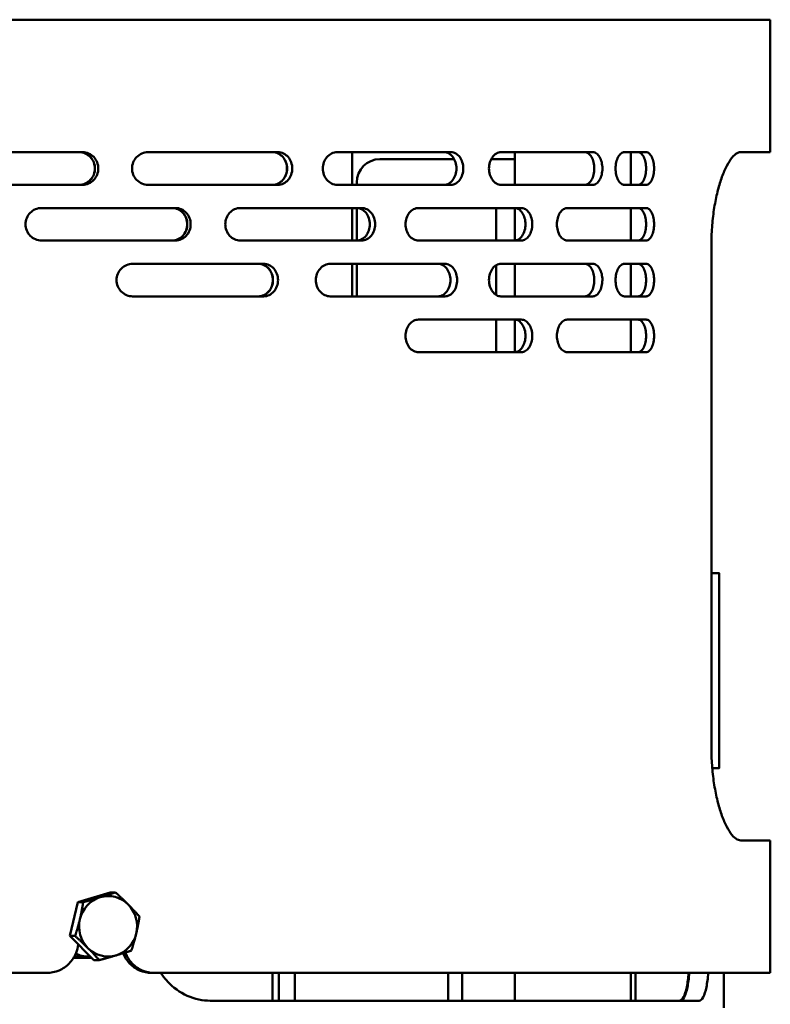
# Model space of a CAD drawing. Header units: millimetres. Extents: x -2199 to 5175, y -1387 to 1803.
# Tile 21 of 27: x 4110 to 4271, y 646 to 858. Entities that reach past the tile are written whole.
import ezdxf

# ---------------------------------------------------------------- set-up
doc = ezdxf.new("R2010")
doc.units = ezdxf.units.MM
doc.layers.add('Видимый контур (ГОСТ)', color=7, linetype='Continuous', lineweight=50)

msp = doc.modelspace()

# ---------------------------------------------------------------- linework, layer by layer
at = {"layer": 'Видимый контур (ГОСТ)'}
for p, q in [((4271.04, 858.01), (3930.51, 858.01)), ((4271.04, 829.51), (4271.04, 858.01)), ((4123.04, 829.51), (4093.06, 829.51)), ((4165.08, 829.51), (4137.12, 829.51)), ((4202.32, 829.51), (4177.82, 829.51)), ((4181.04, 822.51), (4181.04, 829.51)), ((4203.02, 828.01), (4187.04, 828.01)), ((4216.04, 828.01), (4210.96, 828.01)), ((4232.86, 829.51), (4213.08, 829.51)), ((4216.04, 829.51), (4216.04, 822.51)), ((4244.32, 829.51), (4239.64, 829.51)), ((4241.04, 829.51), (4241.04, 822.51)), ((4271.04, 829.51), (4264.68, 829.51)), ((4093.06, 822.51), (4123.04, 822.51)), ((4137.12, 822.51), (4165.08, 822.51)), ((4177.82, 822.51), (4202.32, 822.51)), ((4182.04, 823.01), (4182.04, 822.51)), ((4213.08, 822.51), (4232.86, 822.51)), ((4239.64, 822.51), (4244.32, 822.51)), ((4143.04, 817.51), (4114.22, 817.51)), ((4183.11, 817.51), (4156.97, 817.51)), ((4181.04, 810.51), (4181.04, 817.51)), ((4182.04, 817.51), (4182.04, 810.51)), ((4217.45, 817.51), (4195.33, 817.51)), ((4216.04, 817.51), (4216.04, 810.51)), ((4244.32, 817.51), (4227.35, 817.51)), ((4241.04, 817.51), (4241.04, 810.51)), ((4212.04, 810.51), (4212.04, 817.01)), ((4114.22, 810.51), (4143.04, 810.51)), ((4156.97, 810.51), (4183.11, 810.51)), ((4195.33, 810.51), (4217.45, 810.51)), ((4227.35, 810.51), (4244.32, 810.51)), ((4258.36, 701.51), (4258.36, 809.51)), ((4161.99, 805.51), (4133.82, 805.51)), ((4201, 805.51), (4176.35, 805.51)), ((4181.04, 798.51), (4181.04, 805.51)), ((4182.04, 805.51), (4182.04, 798.51)), ((4212.04, 798.81), (4212.04, 805.21)), ((4232.86, 805.51), (4213.08, 805.51)), ((4216.04, 805.51), (4216.04, 798.51)), ((4244.32, 805.51), (4239.64, 805.51)), ((4241.04, 805.51), (4241.04, 798.51)), ((4133.82, 798.51), (4161.99, 798.51)), ((4176.35, 798.51), (4201, 798.51)), ((4213.08, 798.51), (4232.86, 798.51)), ((4239.64, 798.51), (4244.32, 798.51)), ((4217.45, 793.51), (4195.33, 793.51)), ((4212.04, 786.51), (4212.04, 793.51)), ((4216.04, 793.51), (4216.04, 786.51)), ((4244.32, 793.51), (4227.35, 793.51)), ((4241.04, 793.51), (4241.04, 786.51)), ((4195.33, 786.51), (4217.45, 786.51)), ((4227.35, 786.51), (4244.32, 786.51)), ((4258.36, 739.01), (4260.04, 739.01)), ((4260.04, 697.01), (4260.04, 739.01)), ((4258.55, 697.01), (4260.04, 697.01)), ((4264.68, 681.51), (4271.04, 681.51)), ((4271.04, 653.01), (4271.04, 681.51)), ((4122.02, 668.23), (4128.95, 670.32)), ((4128.95, 670.32), (4130.1, 670.32)), ((4120.29, 660.95), (4122.02, 668.23)), ((4122.02, 668.23), (4123.17, 668.23)), ((4120.29, 660.95), (4121.44, 660.95)), ((4125.49, 655.75), (4120.29, 660.95)), ((4122.79, 656.53), (4122.79, 656.28)), ((4124.26, 656.53), (4124.26, 656.28)), ((4121.13, 656.28), (4124.96, 656.28)), ((4125.49, 655.75), (4126.64, 655.75)), ((4115.36, 653.01), (3988.46, 653.01)), ((4137.86, 653.01), (4138.42, 653.01)), ((4271.04, 653.01), (4138.42, 653.01)), ((4163.91, 653.01), (4163.91, 647.03)), ((4165.28, 653.01), (4165.28, 647.03)), ((4168.7, 647.03), (4168.7, 653.01)), ((4201.72, 653.01), (4201.72, 647.01)), ((4204.73, 647.01), (4204.73, 653.01)), ((4216.04, 653.01), (4216.04, 647.01)), ((4241.04, 653.01), (4241.04, 647.01)), ((4242.04, 653.01), (4242.04, 648.01)), ((4261.04, 645.51), (4261.04, 653.01)), ((4242.04, 647.01), (4242.04, 648.01)), ((4150.52, 647.03), (4199.51, 647.03)), ((4199.51, 647.01), (4199.51, 647.03)), ((4199.51, 647.01), (4255.7, 647.01))]:
    msp.add_line(p, q, dxfattribs=at)
for centre, radius, start, end in [((4187.04, 823.01), 5, 90, 180), ((4214.04, 817.01), 2, 165.5225, 180), ((4260.04, 739.01), 0.00002, 8.6915, 90), ((4260.04, 697.01), 0.00002, 270, 351.3085)]:
    msp.add_arc(centre, radius, start, end, dxfattribs=at)
for centre, major_axis, start_param, end_param in [((4128.53, 663.03), (0, 6.5), 0.281404, 1.328602), ((4128.53, 663.03), (0, 6.5), 5.517392, 6.56459), ((4128.53, 663.03), (0, 6.5), 4.470195, 5.517392), ((4128.53, 663.03), (0, -6.5), 4.470195, 5.517392), ((4128.53, 663.03), (0, -6.5), 0.281404, 1.328602), ((4124.27, 663.03), (0, -6.5), 5.838338, 6.283185), ((4128.53, 663.03), (0, -6.5), 5.517392, 6.56459), ((4124.27, 663.03), (0, -6.5), 0, 0.067361)]:
    msp.add_ellipse(centre, major_axis=major_axis, ratio=0.960505, start_param=start_param, end_param=end_param, dxfattribs=at)
for points, knots in [([(4122.3, 829.51), (4122.73, 829.51), (4123.18, 829.42), (4124.02, 829.06), (4124.4, 828.79), (4125, 828.17), (4125.26, 827.78), (4125.61, 826.92), (4125.69, 826.45), (4125.69, 825.57), (4125.61, 825.1), (4125.26, 824.24), (4125, 823.85), (4124.4, 823.22), (4124.02, 822.95), (4123.18, 822.6), (4122.73, 822.51), (4122.3, 822.51)], [0.529095, 0.529095, 0.529095, 0.529095, 0.661631, 0.661631, 0.794168, 0.794168, 0.925962, 0.925962, 1.057757, 1.057757, 1.189551, 1.189551, 1.321345, 1.321345, 1.453882, 1.453882, 1.586419, 1.586419, 1.586419, 1.586419]), ([(4122.32, 822.51), (4122.75, 822.51), (4123.2, 822.6), (4124.04, 822.95), (4124.42, 823.22), (4125.02, 823.85), (4125.28, 824.24), (4125.63, 825.1), (4125.71, 825.57), (4125.71, 826.45), (4125.63, 826.92), (4125.28, 827.78), (4125.02, 828.17), (4124.42, 828.79), (4124.04, 829.06), (4123.2, 829.42), (4122.75, 829.51), (4122.32, 829.51)], [0.529095, 0.529095, 0.529095, 0.529095, 0.661631, 0.661631, 0.794168, 0.794168, 0.925962, 0.925962, 1.057757, 1.057757, 1.189551, 1.189551, 1.321345, 1.321345, 1.453882, 1.453882, 1.586419, 1.586419, 1.586419, 1.586419]), ([(4123.04, 829.51), (4123.47, 829.51), (4123.92, 829.42), (4124.76, 829.06), (4125.14, 828.79), (4125.74, 828.17), (4126, 827.78), (4126.35, 826.92), (4126.43, 826.45), (4126.43, 825.57), (4126.35, 825.1), (4126, 824.24), (4125.74, 823.85), (4125.14, 823.22), (4124.76, 822.95), (4123.92, 822.6), (4123.47, 822.51), (4123.04, 822.51)], [0.52906, 0.52906, 0.52906, 0.52906, 0.661582, 0.661582, 0.794105, 0.794105, 0.9259, 0.9259, 1.057696, 1.057696, 1.189491, 1.189491, 1.321286, 1.321286, 1.453809, 1.453809, 1.586332, 1.586332, 1.586332, 1.586332]), ([(4137.12, 822.51), (4136.69, 822.51), (4136.23, 822.6), (4135.38, 822.96), (4134.99, 823.23), (4134.38, 823.86), (4134.12, 824.25), (4133.77, 825.1), (4133.68, 825.57), (4133.68, 826.01), (4133.68, 826.45), (4133.77, 826.91), (4134.12, 827.77), (4134.38, 828.16), (4134.99, 828.78), (4135.38, 829.06), (4136.23, 829.42), (4136.69, 829.51), (4137.12, 829.51)], [1.608875, 1.608875, 1.608875, 1.608875, 1.745755, 1.745755, 1.882634, 1.882634, 2.014278, 2.014278, 2.145922, 2.145922, 2.145922, 2.277566, 2.277566, 2.40921, 2.40921, 2.546089, 2.546089, 2.682969, 2.682969, 2.682969, 2.682969]), ([(4163.94, 829.51), (4164.33, 829.51), (4164.74, 829.42), (4165.51, 829.06), (4165.85, 828.79), (4166.4, 828.17), (4166.64, 827.78), (4166.95, 826.92), (4167.03, 826.45), (4167.03, 825.57), (4166.95, 825.1), (4166.64, 824.24), (4166.4, 823.85), (4165.85, 823.22), (4165.51, 822.95), (4164.74, 822.6), (4164.33, 822.51), (4163.94, 822.51)], [0.529095, 0.529095, 0.529095, 0.529095, 0.661631, 0.661631, 0.794168, 0.794168, 0.925962, 0.925962, 1.057757, 1.057757, 1.189551, 1.189551, 1.321345, 1.321345, 1.453882, 1.453882, 1.586419, 1.586419, 1.586419, 1.586419]), ([(4163.95, 822.51), (4164.34, 822.51), (4164.76, 822.6), (4165.52, 822.95), (4165.87, 823.22), (4166.42, 823.85), (4166.66, 824.24), (4166.97, 825.1), (4167.05, 825.57), (4167.05, 826.45), (4166.97, 826.92), (4166.66, 827.78), (4166.42, 828.17), (4165.87, 828.79), (4165.52, 829.06), (4164.76, 829.42), (4164.34, 829.51), (4163.95, 829.51)], [0.529095, 0.529095, 0.529095, 0.529095, 0.661631, 0.661631, 0.794168, 0.794168, 0.925962, 0.925962, 1.057757, 1.057757, 1.189551, 1.189551, 1.321345, 1.321345, 1.453882, 1.453882, 1.586419, 1.586419, 1.586419, 1.586419]), ([(4165.08, 829.51), (4165.47, 829.51), (4165.88, 829.42), (4166.65, 829.06), (4167, 828.79), (4167.54, 828.17), (4167.78, 827.78), (4168.09, 826.92), (4168.17, 826.45), (4168.17, 825.57), (4168.09, 825.1), (4167.78, 824.24), (4167.54, 823.85), (4167, 823.22), (4166.65, 822.95), (4165.88, 822.6), (4165.47, 822.51), (4165.08, 822.51)], [0.52906, 0.52906, 0.52906, 0.52906, 0.661582, 0.661582, 0.794105, 0.794105, 0.9259, 0.9259, 1.057696, 1.057696, 1.189491, 1.189491, 1.321286, 1.321286, 1.453809, 1.453809, 1.586332, 1.586332, 1.586332, 1.586332]), ([(4177.82, 822.51), (4177.44, 822.51), (4177.02, 822.6), (4176.26, 822.96), (4175.91, 823.23), (4175.36, 823.86), (4175.13, 824.25), (4174.81, 825.1), (4174.74, 825.57), (4174.74, 826.01), (4174.74, 826.45), (4174.81, 826.91), (4175.13, 827.77), (4175.36, 828.16), (4175.91, 828.78), (4176.26, 829.06), (4177.02, 829.42), (4177.44, 829.51), (4177.82, 829.51)], [1.608875, 1.608875, 1.608875, 1.608875, 1.745755, 1.745755, 1.882634, 1.882634, 2.014278, 2.014278, 2.145922, 2.145922, 2.145922, 2.277566, 2.277566, 2.40921, 2.40921, 2.546089, 2.546089, 2.682969, 2.682969, 2.682969, 2.682969]), ([(4200.85, 822.51), (4201.18, 822.51), (4201.54, 822.6), (4202.19, 822.95), (4202.49, 823.22), (4202.95, 823.85), (4203.15, 824.24), (4203.42, 825.1), (4203.49, 825.57), (4203.49, 826.45), (4203.42, 826.92), (4203.15, 827.78), (4202.95, 828.17), (4202.49, 828.79), (4202.19, 829.06), (4201.54, 829.42), (4201.18, 829.51), (4200.85, 829.51)], [0.529095, 0.529095, 0.529095, 0.529095, 0.661631, 0.661631, 0.794168, 0.794168, 0.925962, 0.925962, 1.057757, 1.057757, 1.189551, 1.189551, 1.321345, 1.321345, 1.453882, 1.453882, 1.586419, 1.586419, 1.586419, 1.586419]), ([(4202.32, 829.51), (4202.65, 829.51), (4203.01, 829.42), (4203.66, 829.06), (4203.96, 828.79), (4204.42, 828.17), (4204.62, 827.78), (4204.89, 826.92), (4204.96, 826.45), (4204.96, 825.57), (4204.89, 825.1), (4204.62, 824.24), (4204.42, 823.85), (4203.96, 823.22), (4203.66, 822.95), (4203.01, 822.6), (4202.65, 822.51), (4202.32, 822.51)], [0.52906, 0.52906, 0.52906, 0.52906, 0.661582, 0.661582, 0.794105, 0.794105, 0.9259, 0.9259, 1.057696, 1.057696, 1.189491, 1.189491, 1.321286, 1.321286, 1.453809, 1.453809, 1.586332, 1.586332, 1.586332, 1.586332]), ([(4213.08, 822.51), (4212.76, 822.51), (4212.41, 822.6), (4211.77, 822.96), (4211.48, 823.23), (4211.02, 823.86), (4210.83, 824.25), (4210.56, 825.1), (4210.5, 825.57), (4210.5, 826.01), (4210.5, 826.45), (4210.56, 826.91), (4210.83, 827.77), (4211.02, 828.16), (4211.48, 828.78), (4211.77, 829.06), (4212.41, 829.42), (4212.76, 829.51), (4213.08, 829.51)], [1.608875, 1.608875, 1.608875, 1.608875, 1.745755, 1.745755, 1.882634, 1.882634, 2.014278, 2.014278, 2.145922, 2.145922, 2.145922, 2.277566, 2.277566, 2.40921, 2.40921, 2.546089, 2.546089, 2.682969, 2.682969, 2.682969, 2.682969]), ([(4231.12, 822.51), (4231.38, 822.51), (4231.65, 822.6), (4232.16, 822.95), (4232.39, 823.22), (4232.75, 823.85), (4232.91, 824.24), (4233.11, 825.1), (4233.16, 825.57), (4233.16, 826.45), (4233.11, 826.92), (4232.91, 827.78), (4232.75, 828.17), (4232.39, 828.79), (4232.16, 829.06), (4231.65, 829.42), (4231.38, 829.51), (4231.12, 829.51)], [0.529095, 0.529095, 0.529095, 0.529095, 0.661631, 0.661631, 0.794168, 0.794168, 0.925962, 0.925962, 1.057757, 1.057757, 1.189551, 1.189551, 1.321345, 1.321345, 1.453882, 1.453882, 1.586419, 1.586419, 1.586419, 1.586419]), ([(4232.86, 829.51), (4233.12, 829.51), (4233.39, 829.42), (4233.9, 829.06), (4234.13, 828.79), (4234.49, 828.17), (4234.65, 827.78), (4234.85, 826.92), (4234.9, 826.45), (4234.9, 825.57), (4234.85, 825.1), (4234.65, 824.24), (4234.49, 823.85), (4234.13, 823.22), (4233.9, 822.95), (4233.39, 822.6), (4233.12, 822.51), (4232.86, 822.51)], [0.52906, 0.52906, 0.52906, 0.52906, 0.661582, 0.661582, 0.794105, 0.794105, 0.9259, 0.9259, 1.057696, 1.057696, 1.189491, 1.189491, 1.321286, 1.321286, 1.453809, 1.453809, 1.586332, 1.586332, 1.586332, 1.586332]), ([(4239.64, 822.51), (4239.4, 822.51), (4239.15, 822.6), (4238.68, 822.95), (4238.46, 823.22), (4238.12, 823.84), (4237.97, 824.24), (4237.78, 825.1), (4237.73, 825.57), (4237.73, 826.01), (4237.73, 826.45), (4237.78, 826.92), (4237.97, 827.78), (4238.12, 828.17), (4238.46, 828.79), (4238.68, 829.06), (4239.15, 829.42), (4239.4, 829.51), (4239.64, 829.51)], [1.582836, 1.582836, 1.582836, 1.582836, 1.714862, 1.714862, 1.846887, 1.846887, 1.978727, 1.978727, 2.110567, 2.110567, 2.110567, 2.242408, 2.242408, 2.374248, 2.374248, 2.506273, 2.506273, 2.638299, 2.638299, 2.638299, 2.638299]), ([(4242.57, 829.51), (4242.79, 829.51), (4243.03, 829.42), (4243.45, 829.06), (4243.65, 828.79), (4243.95, 828.17), (4244.08, 827.78), (4244.26, 826.92), (4244.3, 826.45), (4244.3, 825.57), (4244.26, 825.1), (4244.08, 824.24), (4243.95, 823.84), (4243.65, 823.22), (4243.45, 822.95), (4243.03, 822.6), (4242.79, 822.51), (4242.57, 822.51)], [0.527373, 0.527373, 0.527373, 0.527373, 0.659217, 0.659217, 0.79106, 0.79106, 0.922903, 0.922903, 1.054746, 1.054746, 1.18659, 1.18659, 1.318433, 1.318433, 1.450276, 1.450276, 1.58212, 1.58212, 1.58212, 1.58212]), ([(4242.59, 822.51), (4242.8, 822.51), (4243.04, 822.6), (4243.46, 822.95), (4243.66, 823.22), (4243.96, 823.84), (4244.09, 824.24), (4244.27, 825.1), (4244.31, 825.57), (4244.31, 826.45), (4244.27, 826.92), (4244.09, 827.78), (4243.96, 828.17), (4243.66, 828.79), (4243.46, 829.06), (4243.04, 829.42), (4242.8, 829.51), (4242.59, 829.51)], [0.527373, 0.527373, 0.527373, 0.527373, 0.659217, 0.659217, 0.79106, 0.79106, 0.922903, 0.922903, 1.054746, 1.054746, 1.18659, 1.18659, 1.318433, 1.318433, 1.450276, 1.450276, 1.58212, 1.58212, 1.58212, 1.58212]), ([(4244.32, 829.51), (4244.54, 829.51), (4244.77, 829.42), (4245.2, 829.06), (4245.39, 828.79), (4245.69, 828.17), (4245.82, 827.78), (4246, 826.92), (4246.04, 826.45), (4246.04, 825.57), (4246, 825.1), (4245.82, 824.24), (4245.69, 823.84), (4245.39, 823.22), (4245.2, 822.95), (4244.77, 822.6), (4244.54, 822.51), (4244.32, 822.51)], [0.527373, 0.527373, 0.527373, 0.527373, 0.659216, 0.659216, 0.791059, 0.791059, 0.922903, 0.922903, 1.054746, 1.054746, 1.186589, 1.186589, 1.318432, 1.318432, 1.450276, 1.450276, 1.582119, 1.582119, 1.582119, 1.582119]), ([(4258.36, 809.51), (4258.36, 810.76), (4258.4, 812.06), (4258.59, 814.63), (4258.73, 815.91), (4259.1, 818.35), (4259.33, 819.51), (4259.83, 821.66), (4260.12, 822.65), (4260.71, 824.43), (4261.05, 825.29), (4261.76, 826.79), (4262.13, 827.43), (4262.88, 828.47), (4263.26, 828.87), (4263.99, 829.38), (4264.35, 829.51), (4264.68, 829.51)], [0, 0, 0, 0, 0.376864, 0.376864, 0.753728, 0.753728, 1.130593, 1.130593, 1.507457, 1.507457, 1.901732, 1.901732, 2.296007, 2.296007, 2.690282, 2.690282, 3.084558, 3.084558, 3.084558, 3.084558]), ([(4114.22, 810.51), (4113.79, 810.51), (4113.32, 810.6), (4112.47, 810.96), (4112.08, 811.23), (4111.46, 811.85), (4111.2, 812.24), (4110.84, 813.1), (4110.75, 813.57), (4110.75, 814.01), (4110.75, 814.45), (4110.84, 814.92), (4111.2, 815.78), (4111.46, 816.17), (4112.08, 816.79), (4112.47, 817.06), (4113.32, 817.42), (4113.79, 817.51), (4114.22, 817.51)], [1.590927, 1.590927, 1.590927, 1.590927, 1.724507, 1.724507, 1.858088, 1.858088, 1.989868, 1.989868, 2.121647, 2.121647, 2.121647, 2.253426, 2.253426, 2.385206, 2.385206, 2.518787, 2.518787, 2.652368, 2.652368, 2.652368, 2.652368]), ([(4142.31, 817.51), (4142.72, 817.51), (4143.16, 817.42), (4143.96, 817.06), (4144.32, 816.79), (4144.9, 816.17), (4145.15, 815.78), (4145.48, 814.92), (4145.56, 814.45), (4145.56, 813.57), (4145.48, 813.1), (4145.15, 812.24), (4144.9, 811.84), (4144.32, 811.22), (4143.96, 810.95), (4143.16, 810.6), (4142.72, 810.51), (4142.31, 810.51)], [0.527373, 0.527373, 0.527373, 0.527373, 0.659217, 0.659217, 0.79106, 0.79106, 0.922903, 0.922903, 1.054746, 1.054746, 1.18659, 1.18659, 1.318433, 1.318433, 1.450276, 1.450276, 1.58212, 1.58212, 1.58212, 1.58212]), ([(4142.33, 810.51), (4142.74, 810.51), (4143.17, 810.6), (4143.98, 810.95), (4144.34, 811.22), (4144.92, 811.84), (4145.17, 812.24), (4145.5, 813.1), (4145.58, 813.57), (4145.58, 814.45), (4145.5, 814.92), (4145.17, 815.78), (4144.92, 816.17), (4144.34, 816.79), (4143.98, 817.06), (4143.17, 817.42), (4142.74, 817.51), (4142.33, 817.51)], [0.527373, 0.527373, 0.527373, 0.527373, 0.659217, 0.659217, 0.79106, 0.79106, 0.922903, 0.922903, 1.054746, 1.054746, 1.18659, 1.18659, 1.318433, 1.318433, 1.450276, 1.450276, 1.58212, 1.58212, 1.58212, 1.58212]), ([(4143.04, 817.51), (4143.45, 817.51), (4143.89, 817.42), (4144.69, 817.06), (4145.06, 816.79), (4145.64, 816.17), (4145.89, 815.78), (4146.22, 814.92), (4146.3, 814.45), (4146.3, 813.57), (4146.22, 813.1), (4145.89, 812.24), (4145.64, 811.84), (4145.06, 811.22), (4144.69, 810.95), (4143.89, 810.6), (4143.45, 810.51), (4143.04, 810.51)], [0.527373, 0.527373, 0.527373, 0.527373, 0.659216, 0.659216, 0.791059, 0.791059, 0.922903, 0.922903, 1.054746, 1.054746, 1.186589, 1.186589, 1.318432, 1.318432, 1.450276, 1.450276, 1.582119, 1.582119, 1.582119, 1.582119]), ([(4156.97, 810.51), (4156.57, 810.51), (4156.14, 810.6), (4155.34, 810.96), (4154.98, 811.23), (4154.41, 811.85), (4154.16, 812.24), (4153.83, 813.1), (4153.75, 813.57), (4153.75, 814.01), (4153.75, 814.45), (4153.83, 814.92), (4154.16, 815.78), (4154.41, 816.17), (4154.98, 816.79), (4155.34, 817.06), (4156.14, 817.42), (4156.57, 817.51), (4156.97, 817.51)], [1.590927, 1.590927, 1.590927, 1.590927, 1.724507, 1.724507, 1.858088, 1.858088, 1.989868, 1.989868, 2.121647, 2.121647, 2.121647, 2.253426, 2.253426, 2.385206, 2.385206, 2.518787, 2.518787, 2.652368, 2.652368, 2.652368, 2.652368]), ([(4181.99, 810.51), (4182.35, 810.51), (4182.74, 810.6), (4183.45, 810.95), (4183.78, 811.22), (4184.29, 811.84), (4184.51, 812.24), (4184.8, 813.1), (4184.87, 813.57), (4184.87, 814.45), (4184.8, 814.92), (4184.51, 815.78), (4184.29, 816.17), (4183.78, 816.79), (4183.45, 817.06), (4182.74, 817.42), (4182.35, 817.51), (4181.99, 817.51)], [0.527373, 0.527373, 0.527373, 0.527373, 0.659217, 0.659217, 0.79106, 0.79106, 0.922903, 0.922903, 1.054746, 1.054746, 1.18659, 1.18659, 1.318433, 1.318433, 1.450276, 1.450276, 1.58212, 1.58212, 1.58212, 1.58212]), ([(4183.11, 817.51), (4183.47, 817.51), (4183.86, 817.42), (4184.57, 817.06), (4184.9, 816.79), (4185.41, 816.17), (4185.63, 815.78), (4185.92, 814.92), (4185.99, 814.45), (4185.99, 813.57), (4185.92, 813.1), (4185.63, 812.24), (4185.41, 811.84), (4184.9, 811.22), (4184.57, 810.95), (4183.86, 810.6), (4183.47, 810.51), (4183.11, 810.51)], [0.527373, 0.527373, 0.527373, 0.527373, 0.659216, 0.659216, 0.791059, 0.791059, 0.922903, 0.922903, 1.054746, 1.054746, 1.186589, 1.186589, 1.318432, 1.318432, 1.450276, 1.450276, 1.582119, 1.582119, 1.582119, 1.582119]), ([(4195.33, 810.51), (4194.98, 810.51), (4194.61, 810.6), (4193.92, 810.96), (4193.6, 811.23), (4193.11, 811.85), (4192.89, 812.24), (4192.61, 813.1), (4192.53, 813.57), (4192.53, 814.01), (4192.53, 814.45), (4192.61, 814.92), (4192.89, 815.78), (4193.11, 816.17), (4193.6, 816.79), (4193.92, 817.06), (4194.61, 817.42), (4194.98, 817.51), (4195.33, 817.51)], [1.590927, 1.590927, 1.590927, 1.590927, 1.724507, 1.724507, 1.858088, 1.858088, 1.989868, 1.989868, 2.121647, 2.121647, 2.121647, 2.253426, 2.253426, 2.385206, 2.385206, 2.518787, 2.518787, 2.652368, 2.652368, 2.652368, 2.652368]), ([(4215.99, 810.51), (4216.29, 810.51), (4216.61, 810.6), (4217.19, 810.95), (4217.46, 811.22), (4217.87, 811.84), (4218.06, 812.24), (4218.29, 813.1), (4218.35, 813.57), (4218.35, 814.45), (4218.29, 814.92), (4218.06, 815.78), (4217.87, 816.17), (4217.46, 816.79), (4217.19, 817.06), (4216.61, 817.42), (4216.29, 817.51), (4215.99, 817.51)], [0.527373, 0.527373, 0.527373, 0.527373, 0.659217, 0.659217, 0.79106, 0.79106, 0.922903, 0.922903, 1.054746, 1.054746, 1.18659, 1.18659, 1.318433, 1.318433, 1.450276, 1.450276, 1.58212, 1.58212, 1.58212, 1.58212]), ([(4217.45, 817.51), (4217.75, 817.51), (4218.07, 817.42), (4218.65, 817.06), (4218.92, 816.79), (4219.34, 816.17), (4219.52, 815.78), (4219.76, 814.92), (4219.82, 814.45), (4219.82, 813.57), (4219.76, 813.1), (4219.52, 812.24), (4219.34, 811.84), (4218.92, 811.22), (4218.65, 810.95), (4218.07, 810.6), (4217.75, 810.51), (4217.45, 810.51)], [0.527373, 0.527373, 0.527373, 0.527373, 0.659216, 0.659216, 0.791059, 0.791059, 0.922903, 0.922903, 1.054746, 1.054746, 1.186589, 1.186589, 1.318432, 1.318432, 1.450276, 1.450276, 1.582119, 1.582119, 1.582119, 1.582119]), ([(4227.35, 810.51), (4227.08, 810.51), (4226.78, 810.6), (4226.23, 810.96), (4225.97, 811.23), (4225.57, 811.85), (4225.4, 812.24), (4225.17, 813.1), (4225.12, 813.57), (4225.12, 814.01), (4225.12, 814.45), (4225.17, 814.92), (4225.4, 815.78), (4225.57, 816.17), (4225.97, 816.79), (4226.23, 817.06), (4226.78, 817.42), (4227.08, 817.51), (4227.35, 817.51)], [1.590927, 1.590927, 1.590927, 1.590927, 1.724507, 1.724507, 1.858088, 1.858088, 1.989868, 1.989868, 2.121647, 2.121647, 2.121647, 2.253426, 2.253426, 2.385206, 2.385206, 2.518787, 2.518787, 2.652368, 2.652368, 2.652368, 2.652368]), ([(4242.59, 810.51), (4242.8, 810.51), (4243.04, 810.6), (4243.46, 810.95), (4243.66, 811.22), (4243.96, 811.84), (4244.09, 812.24), (4244.27, 813.1), (4244.31, 813.57), (4244.31, 814.45), (4244.27, 814.92), (4244.09, 815.78), (4243.96, 816.17), (4243.66, 816.79), (4243.46, 817.06), (4243.04, 817.42), (4242.8, 817.51), (4242.59, 817.51)], [0.527373, 0.527373, 0.527373, 0.527373, 0.659217, 0.659217, 0.79106, 0.79106, 0.922903, 0.922903, 1.054746, 1.054746, 1.18659, 1.18659, 1.318433, 1.318433, 1.450276, 1.450276, 1.58212, 1.58212, 1.58212, 1.58212]), ([(4244.32, 817.51), (4244.54, 817.51), (4244.77, 817.42), (4245.2, 817.06), (4245.39, 816.79), (4245.69, 816.17), (4245.82, 815.78), (4246, 814.92), (4246.04, 814.45), (4246.04, 813.57), (4246, 813.1), (4245.82, 812.24), (4245.69, 811.84), (4245.39, 811.22), (4245.2, 810.95), (4244.77, 810.6), (4244.54, 810.51), (4244.32, 810.51)], [0.527373, 0.527373, 0.527373, 0.527373, 0.659216, 0.659216, 0.791059, 0.791059, 0.922903, 0.922903, 1.054746, 1.054746, 1.186589, 1.186589, 1.318432, 1.318432, 1.450276, 1.450276, 1.582119, 1.582119, 1.582119, 1.582119]), ([(4133.82, 798.51), (4133.39, 798.51), (4132.93, 798.59), (4132.08, 798.95), (4131.69, 799.22), (4131.08, 799.84), (4130.81, 800.23), (4130.45, 801.09), (4130.36, 801.57), (4130.36, 802.01), (4130.36, 802.45), (4130.45, 802.91), (4130.8, 803.77), (4131.06, 804.16), (4131.68, 804.78), (4132.07, 805.06), (4132.93, 805.42), (4133.39, 805.51), (4133.82, 805.51)], [1.608878, 1.608878, 1.608878, 1.608878, 1.744486, 1.744486, 1.880094, 1.880094, 2.013011, 2.013011, 2.145929, 2.145929, 2.145929, 2.277573, 2.277573, 2.409217, 2.409217, 2.546096, 2.546096, 2.682975, 2.682975, 2.682975, 2.682975]), ([(4160.88, 805.51), (4161.27, 805.51), (4161.69, 805.42), (4162.46, 805.06), (4162.81, 804.79), (4163.36, 804.17), (4163.6, 803.78), (4163.92, 802.92), (4164, 802.45), (4164, 801.57), (4163.92, 801.1), (4163.6, 800.24), (4163.36, 799.84), (4162.81, 799.22), (4162.46, 798.95), (4161.69, 798.6), (4161.27, 798.51), (4160.88, 798.51)], [0.529095, 0.529095, 0.529095, 0.529095, 0.661631, 0.661631, 0.794168, 0.794168, 0.925962, 0.925962, 1.057757, 1.057757, 1.189715, 1.189715, 1.321673, 1.321673, 1.454046, 1.454046, 1.586419, 1.586419, 1.586419, 1.586419]), ([(4160.89, 798.51), (4161.29, 798.51), (4161.71, 798.6), (4162.48, 798.95), (4162.83, 799.22), (4163.38, 799.84), (4163.62, 800.24), (4163.94, 801.1), (4164.02, 801.57), (4164.02, 802.45), (4163.94, 802.92), (4163.62, 803.78), (4163.38, 804.17), (4162.83, 804.79), (4162.48, 805.06), (4161.71, 805.42), (4161.29, 805.51), (4160.89, 805.51)], [0.529095, 0.529095, 0.529095, 0.529095, 0.661468, 0.661468, 0.793841, 0.793841, 0.925799, 0.925799, 1.057757, 1.057757, 1.189551, 1.189551, 1.321346, 1.321346, 1.453882, 1.453882, 1.586419, 1.586419, 1.586419, 1.586419]), ([(4161.99, 805.51), (4162.38, 805.51), (4162.8, 805.42), (4163.57, 805.06), (4163.92, 804.79), (4164.48, 804.17), (4164.71, 803.78), (4165.03, 802.92), (4165.11, 802.45), (4165.11, 801.57), (4165.03, 801.1), (4164.71, 800.24), (4164.47, 799.84), (4163.92, 799.22), (4163.57, 798.95), (4162.8, 798.6), (4162.38, 798.51), (4161.99, 798.51)], [0.52906, 0.52906, 0.52906, 0.52906, 0.661582, 0.661582, 0.794105, 0.794105, 0.9259, 0.9259, 1.057696, 1.057696, 1.189651, 1.189651, 1.321607, 1.321607, 1.453969, 1.453969, 1.586332, 1.586332, 1.586332, 1.586332]), ([(4176.35, 798.51), (4175.96, 798.51), (4175.54, 798.6), (4174.77, 798.96), (4174.42, 799.23), (4173.87, 799.86), (4173.63, 800.25), (4173.32, 801.1), (4173.24, 801.57), (4173.24, 802.01), (4173.24, 802.45), (4173.32, 802.91), (4173.63, 803.77), (4173.87, 804.16), (4174.42, 804.78), (4174.77, 805.06), (4175.54, 805.42), (4175.96, 805.51), (4176.35, 805.51)], [1.608875, 1.608875, 1.608875, 1.608875, 1.745755, 1.745755, 1.882634, 1.882634, 2.014278, 2.014278, 2.145922, 2.145922, 2.145922, 2.277566, 2.277566, 2.40921, 2.40921, 2.546089, 2.546089, 2.682969, 2.682969, 2.682969, 2.682969]), ([(4199.54, 798.51), (4199.88, 798.51), (4200.24, 798.6), (4200.89, 798.95), (4201.19, 799.22), (4201.66, 799.84), (4201.86, 800.24), (4202.13, 801.1), (4202.2, 801.57), (4202.2, 802.45), (4202.13, 802.92), (4201.86, 803.78), (4201.66, 804.17), (4201.19, 804.79), (4200.89, 805.06), (4200.24, 805.42), (4199.88, 805.51), (4199.54, 805.51)], [0.529095, 0.529095, 0.529095, 0.529095, 0.661468, 0.661468, 0.793841, 0.793841, 0.925799, 0.925799, 1.057757, 1.057757, 1.189551, 1.189551, 1.321346, 1.321346, 1.453882, 1.453882, 1.586419, 1.586419, 1.586419, 1.586419]), ([(4201, 805.51), (4201.34, 805.51), (4201.69, 805.42), (4202.35, 805.06), (4202.65, 804.79), (4203.12, 804.17), (4203.32, 803.78), (4203.59, 802.92), (4203.66, 802.45), (4203.66, 801.57), (4203.59, 801.1), (4203.32, 800.24), (4203.12, 799.85), (4202.65, 799.22), (4202.35, 798.95), (4201.69, 798.6), (4201.34, 798.51), (4201, 798.51)], [0.52906, 0.52906, 0.52906, 0.52906, 0.661582, 0.661582, 0.794105, 0.794105, 0.9259, 0.9259, 1.057696, 1.057696, 1.189491, 1.189491, 1.321286, 1.321286, 1.453809, 1.453809, 1.586332, 1.586332, 1.586332, 1.586332]), ([(4213.08, 798.51), (4212.76, 798.51), (4212.42, 798.59), (4211.78, 798.95), (4211.49, 799.22), (4211.03, 799.84), (4210.83, 800.23), (4210.56, 801.09), (4210.5, 801.57), (4210.5, 802.01), (4210.5, 802.45), (4210.56, 802.91), (4210.83, 803.77), (4211.02, 804.16), (4211.48, 804.78), (4211.77, 805.06), (4212.41, 805.42), (4212.76, 805.51), (4213.08, 805.51)], [1.608878, 1.608878, 1.608878, 1.608878, 1.744486, 1.744486, 1.880094, 1.880094, 2.013011, 2.013011, 2.145929, 2.145929, 2.145929, 2.277573, 2.277573, 2.409217, 2.409217, 2.546096, 2.546096, 2.682975, 2.682975, 2.682975, 2.682975]), ([(4231.12, 798.51), (4231.38, 798.51), (4231.65, 798.6), (4232.16, 798.95), (4232.39, 799.22), (4232.75, 799.84), (4232.91, 800.24), (4233.11, 801.1), (4233.16, 801.57), (4233.16, 802.45), (4233.11, 802.92), (4232.91, 803.78), (4232.75, 804.17), (4232.39, 804.79), (4232.16, 805.06), (4231.65, 805.42), (4231.38, 805.51), (4231.12, 805.51)], [0.529095, 0.529095, 0.529095, 0.529095, 0.661468, 0.661468, 0.793841, 0.793841, 0.925799, 0.925799, 1.057757, 1.057757, 1.189551, 1.189551, 1.321346, 1.321346, 1.453882, 1.453882, 1.586419, 1.586419, 1.586419, 1.586419]), ([(4232.86, 805.51), (4233.12, 805.51), (4233.39, 805.42), (4233.9, 805.06), (4234.13, 804.79), (4234.49, 804.17), (4234.65, 803.78), (4234.85, 802.92), (4234.9, 802.45), (4234.9, 801.57), (4234.85, 801.1), (4234.64, 800.24), (4234.49, 799.84), (4234.13, 799.22), (4233.9, 798.95), (4233.39, 798.6), (4233.12, 798.51), (4232.86, 798.51)], [0.52906, 0.52906, 0.52906, 0.52906, 0.661582, 0.661582, 0.794105, 0.794105, 0.9259, 0.9259, 1.057696, 1.057696, 1.189651, 1.189651, 1.321607, 1.321607, 1.453969, 1.453969, 1.586332, 1.586332, 1.586332, 1.586332]), ([(4239.64, 798.51), (4239.4, 798.51), (4239.15, 798.6), (4238.68, 798.95), (4238.47, 799.22), (4238.12, 799.84), (4237.97, 800.24), (4237.78, 801.1), (4237.73, 801.57), (4237.73, 802.01), (4237.73, 802.45), (4237.78, 802.92), (4237.97, 803.78), (4238.12, 804.17), (4238.46, 804.79), (4238.68, 805.06), (4239.15, 805.42), (4239.4, 805.51), (4239.64, 805.51)], [1.582836, 1.582836, 1.582836, 1.582836, 1.714813, 1.714813, 1.846789, 1.846789, 1.978678, 1.978678, 2.110567, 2.110567, 2.110567, 2.242408, 2.242408, 2.374248, 2.374248, 2.506273, 2.506273, 2.638299, 2.638299, 2.638299, 2.638299]), ([(4242.59, 798.51), (4242.8, 798.51), (4243.04, 798.6), (4243.46, 798.95), (4243.66, 799.22), (4243.96, 799.84), (4244.09, 800.24), (4244.27, 801.1), (4244.31, 801.57), (4244.31, 802.45), (4244.27, 802.92), (4244.09, 803.78), (4243.96, 804.17), (4243.66, 804.79), (4243.46, 805.06), (4243.04, 805.42), (4242.8, 805.51), (4242.59, 805.51)], [0.527373, 0.527373, 0.527373, 0.527373, 0.659217, 0.659217, 0.79106, 0.79106, 0.922903, 0.922903, 1.054746, 1.054746, 1.18659, 1.18659, 1.318433, 1.318433, 1.450276, 1.450276, 1.58212, 1.58212, 1.58212, 1.58212]), ([(4244.32, 805.51), (4244.54, 805.51), (4244.77, 805.42), (4245.2, 805.06), (4245.39, 804.79), (4245.69, 804.17), (4245.82, 803.78), (4246, 802.92), (4246.04, 802.45), (4246.04, 801.57), (4246, 801.1), (4245.82, 800.24), (4245.69, 799.84), (4245.39, 799.22), (4245.2, 798.95), (4244.77, 798.6), (4244.54, 798.51), (4244.32, 798.51)], [0.527373, 0.527373, 0.527373, 0.527373, 0.659216, 0.659216, 0.791059, 0.791059, 0.922903, 0.922903, 1.054746, 1.054746, 1.186589, 1.186589, 1.318432, 1.318432, 1.450276, 1.450276, 1.582119, 1.582119, 1.582119, 1.582119]), ([(4195.33, 786.51), (4194.98, 786.51), (4194.61, 786.6), (4193.92, 786.96), (4193.6, 787.23), (4193.11, 787.85), (4192.89, 788.24), (4192.61, 789.1), (4192.53, 789.57), (4192.53, 790.01), (4192.53, 790.45), (4192.61, 790.92), (4192.89, 791.78), (4193.11, 792.17), (4193.6, 792.79), (4193.92, 793.06), (4194.61, 793.42), (4194.98, 793.51), (4195.33, 793.51)], [1.590927, 1.590927, 1.590927, 1.590927, 1.724507, 1.724507, 1.858088, 1.858088, 1.989868, 1.989868, 2.121647, 2.121647, 2.121647, 2.253426, 2.253426, 2.385206, 2.385206, 2.518787, 2.518787, 2.652368, 2.652368, 2.652368, 2.652368]), ([(4215.99, 786.51), (4216.29, 786.51), (4216.61, 786.6), (4217.19, 786.95), (4217.46, 787.22), (4217.87, 787.84), (4218.06, 788.24), (4218.29, 789.1), (4218.35, 789.57), (4218.35, 790.45), (4218.29, 790.92), (4218.06, 791.78), (4217.87, 792.17), (4217.46, 792.79), (4217.19, 793.06), (4216.61, 793.42), (4216.29, 793.51), (4215.99, 793.51)], [0.527373, 0.527373, 0.527373, 0.527373, 0.659217, 0.659217, 0.79106, 0.79106, 0.922903, 0.922903, 1.054746, 1.054746, 1.18659, 1.18659, 1.318433, 1.318433, 1.450276, 1.450276, 1.58212, 1.58212, 1.58212, 1.58212]), ([(4217.45, 793.51), (4217.75, 793.51), (4218.07, 793.42), (4218.65, 793.06), (4218.92, 792.79), (4219.34, 792.17), (4219.52, 791.78), (4219.76, 790.92), (4219.82, 790.45), (4219.82, 789.57), (4219.76, 789.1), (4219.52, 788.24), (4219.34, 787.84), (4218.92, 787.22), (4218.65, 786.95), (4218.07, 786.6), (4217.75, 786.51), (4217.45, 786.51)], [0.527373, 0.527373, 0.527373, 0.527373, 0.659216, 0.659216, 0.791059, 0.791059, 0.922903, 0.922903, 1.054746, 1.054746, 1.186589, 1.186589, 1.318432, 1.318432, 1.450276, 1.450276, 1.582119, 1.582119, 1.582119, 1.582119]), ([(4227.35, 786.51), (4227.08, 786.51), (4226.78, 786.6), (4226.23, 786.96), (4225.97, 787.23), (4225.57, 787.85), (4225.4, 788.24), (4225.17, 789.1), (4225.12, 789.57), (4225.12, 790.01), (4225.12, 790.45), (4225.17, 790.92), (4225.4, 791.78), (4225.57, 792.17), (4225.97, 792.79), (4226.23, 793.06), (4226.78, 793.42), (4227.08, 793.51), (4227.35, 793.51)], [1.590927, 1.590927, 1.590927, 1.590927, 1.724507, 1.724507, 1.858088, 1.858088, 1.989868, 1.989868, 2.121647, 2.121647, 2.121647, 2.253426, 2.253426, 2.385206, 2.385206, 2.518787, 2.518787, 2.652368, 2.652368, 2.652368, 2.652368]), ([(4242.59, 786.51), (4242.8, 786.51), (4243.04, 786.6), (4243.46, 786.95), (4243.66, 787.22), (4243.96, 787.84), (4244.09, 788.24), (4244.27, 789.1), (4244.31, 789.57), (4244.31, 790.45), (4244.27, 790.92), (4244.09, 791.78), (4243.96, 792.17), (4243.66, 792.79), (4243.46, 793.06), (4243.04, 793.42), (4242.8, 793.51), (4242.59, 793.51)], [0.527373, 0.527373, 0.527373, 0.527373, 0.659217, 0.659217, 0.79106, 0.79106, 0.922903, 0.922903, 1.054746, 1.054746, 1.18659, 1.18659, 1.318433, 1.318433, 1.450276, 1.450276, 1.58212, 1.58212, 1.58212, 1.58212]), ([(4244.32, 793.51), (4244.54, 793.51), (4244.77, 793.42), (4245.2, 793.06), (4245.39, 792.79), (4245.69, 792.17), (4245.82, 791.78), (4246, 790.92), (4246.04, 790.45), (4246.04, 789.57), (4246, 789.1), (4245.82, 788.24), (4245.69, 787.84), (4245.39, 787.22), (4245.2, 786.95), (4244.77, 786.6), (4244.54, 786.51), (4244.32, 786.51)], [0.527373, 0.527373, 0.527373, 0.527373, 0.659216, 0.659216, 0.791059, 0.791059, 0.922903, 0.922903, 1.054746, 1.054746, 1.186589, 1.186589, 1.318432, 1.318432, 1.450276, 1.450276, 1.582119, 1.582119, 1.582119, 1.582119]), ([(4264.68, 681.51), (4264.35, 681.51), (4263.99, 681.63), (4263.26, 682.15), (4262.88, 682.54), (4262.13, 683.58), (4261.76, 684.23), (4261.05, 685.73), (4260.71, 686.58), (4260.12, 688.37), (4259.83, 689.35), (4259.33, 691.5), (4259.1, 692.67), (4258.73, 695.11), (4258.59, 696.39), (4258.4, 698.96), (4258.36, 700.25), (4258.36, 701.51)], [-3.084558, -3.084558, -3.084558, -3.084558, -2.690282, -2.690282, -2.296007, -2.296007, -1.901732, -1.901732, -1.507457, -1.507457, -1.130593, -1.130593, -0.753728, -0.753728, -0.376864, -0.376864, 0, 0, 0, 0]), ([(4115.36, 653.01), (4116.22, 653.01), (4117.13, 653.18), (4118.81, 653.9), (4119.58, 654.44), (4120.78, 655.68), (4121.31, 656.47), (4121.88, 657.91), (4122.04, 658.52), (4122.11, 659.13)], [1.0562525, 1.0562525, 1.0562525, 1.0562525, 1.320243, 1.320243, 1.5842335, 1.5842335, 1.8478908, 1.8478908, 2.0248562, 2.0248562, 2.0248562, 2.0248562]), ([(4137.86, 653.01), (4137.03, 653.01), (4136.14, 653.18), (4134.51, 653.9), (4133.76, 654.44), (4132.6, 655.66), (4132.1, 656.42), (4131.76, 657.25)], [-1.0553074, -1.0553074, -1.0553074, -1.0553074, -0.7913106, -0.7913106, -0.5273138, -0.5273138, -0.2719371, -0.2719371, -0.2719371, -0.2719371]), ([(4132.25, 657.41), (4132.26, 657.38), (4132.27, 657.35), (4132.62, 656.47), (4133.13, 655.68), (4134.32, 654.44), (4135.06, 653.9), (4136.7, 653.18), (4137.59, 653.01), (4138.42, 653.01)], [0.2559775, 0.2559775, 0.2559775, 0.2559775, 0.2636574, 0.2636574, 0.5273147, 0.5273147, 0.7913052, 0.7913052, 1.0552957, 1.0552957, 1.0552957, 1.0552957]), ([(4150.52, 647.03), (4148.91, 647.03), (4147.18, 647.38), (4143.98, 648.81), (4142.5, 649.89), (4140.82, 651.7), (4140.32, 652.33), (4139.88, 653.01)], [-2.116914, -2.116914, -2.116914, -2.116914, -1.585498, -1.585498, -1.054083, -1.054083, -0.816117, -0.816117, -0.816117, -0.816117]), ([(4253.48, 653.01), (4253.38, 651.85), (4253.23, 650.81), (4252.87, 649.06), (4252.62, 648.28), (4252.05, 647.26), (4251.73, 647.01), (4251.41, 647.01)], [0.395005, 0.395005, 0.395005, 0.395005, 0.751943, 0.751943, 1.138862, 1.138862, 1.525781, 1.525781, 1.525781, 1.525781]), ([(4251.58, 647.01), (4251.89, 647.01), (4252.21, 647.26), (4252.77, 648.28), (4253.01, 649.06), (4253.37, 650.81), (4253.51, 651.85), (4253.61, 653.01)], [1.535128, 1.535128, 1.535128, 1.535128, 1.922047, 1.922047, 2.308966, 2.308966, 2.665903, 2.665903, 2.665903, 2.665903]), ([(4257.69, 653.01), (4257.59, 651.85), (4257.45, 650.8), (4257.1, 649.06), (4256.86, 648.28), (4256.32, 647.26), (4256.01, 647.01), (4255.7, 647.01)], [3.453803, 3.453803, 3.453803, 3.453803, 3.810828, 3.810828, 4.197303, 4.197303, 4.583777, 4.583777, 4.583777, 4.583777])]:
    msp.add_open_spline(points, degree=3, knots=knots, dxfattribs=at)
for points, weights in [([(4123.17, 668.23), (4125.19, 668.79), (4126.79, 669.28)], [1, 1.0379548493, 1]), ([(4126.79, 669.28), (4128.4, 669.76), (4130.1, 670.32)], [1, 1.0379548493, 1]), ([(4130.1, 670.32), (4131.65, 668.93), (4132.86, 667.72)], [1, 1.0379548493, 1]), ([(4122.47, 664.59), (4122.87, 666.28), (4123.17, 668.23)], [1, 1.0379548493, 1]), ([(4132.86, 667.72), (4134.06, 666.51), (4135.29, 665.12)], [1, 1.0379548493, 1]), ([(4135.29, 665.12), (4134.99, 663.16), (4134.59, 661.47)], [1, 1.0379548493, 1]), ([(4121.44, 660.95), (4122.07, 662.9), (4122.47, 664.59)], [1, 1.0379548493, 1]), ([(4124.2, 658.35), (4122.99, 659.55), (4121.44, 660.95)], [1, 1.0379548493, 1]), ([(4134.59, 661.47), (4134.19, 659.78), (4133.56, 657.83)], [1, 1.0379548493, 1]), ([(4124.27, 656.53), (4122.9, 656.53), (4121.27, 656.53)], [1, 1.03099050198, 1.01137291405]), ([(4126.64, 655.75), (4125.41, 657.14), (4124.2, 658.35)], [1, 1.0379548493, 1]), ([(4124.71, 656.53), (4124.49, 656.53), (4124.27, 656.53)], [1.00838431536, 1.00479892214, 1]), ([(4130.26, 656.79), (4128.65, 656.3), (4126.64, 655.75)], [1, 1.0379548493, 1]), ([(4133.56, 657.83), (4131.87, 657.27), (4130.26, 656.79)], [1, 1.0379548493, 1])]:
    msp.add_rational_spline(points, weights, degree=2, dxfattribs=at)

doc.saveas('drawing.dxf')
